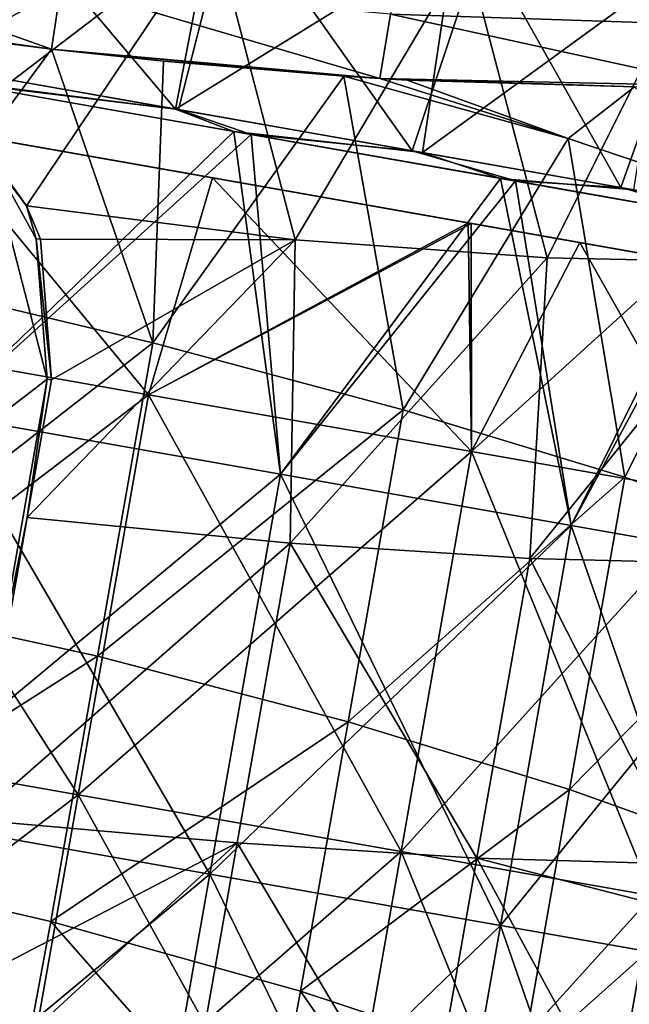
# Model space of a CAD drawing. Extents: x -65 to 803, y -691 to 80.
# Tile 220 of 256: x 690 to 707, y -479 to -453. Entities that reach past the tile are written whole.
import ezdxf

# ---------------------------------------------------------------- set-up
doc = ezdxf.new("R2010")
doc.units = 0
doc.header["$LTSCALE"] = 101.851852
for name, color, linetype in [('1', 7, 'CONTINUOUS'), ('11', 7, 'CONTINUOUS'), ('12', 7, 'CONTINUOUS'), ('13', 7, 'CONTINUOUS'), ('17', 7, 'CONTINUOUS'), ('2', 7, 'CONTINUOUS'), ('20', 7, 'CONTINUOUS'), ('3', 7, 'CONTINUOUS'), ('4', 7, 'CONTINUOUS'), ('48', 7, 'CONTINUOUS'), ('5', 7, 'CONTINUOUS'), ('50', 7, 'CONTINUOUS'), ('51', 7, 'CONTINUOUS'), ('6', 7, 'CONTINUOUS')]:
    doc.layers.add(name, color=color, linetype=linetype)

msp = doc.modelspace()

# ---------------------------------------------------------------- linework, layer by layer
at = {"layer": '1', "linetype": 'CONTINUOUS'}
for points in [[(687.083, -453.734, 37.837), (688.034, -454.226, 37.6), (694.458, -455.035, 35.593), (687.083, -453.734, 37.837)], [(688.034, -454.226, 37.6), (696.036, -455.637, 34.832), (694.458, -455.035, 35.593), (688.034, -454.226, 37.6)], [(694.458, -455.035, 35.593), (696.036, -455.637, 34.832), (701.134, -456.212, 31.954), (694.458, -455.035, 35.593)], [(696.036, -455.637, 34.832), (703.235, -456.907, 30.332), (701.134, -456.212, 31.954), (696.036, -455.637, 34.832)], [(701.134, -456.212, 31.954), (703.235, -456.907, 30.332), (706.84, -457.218, 27.168), (701.134, -456.212, 31.954)], [(703.235, -456.907, 30.332), (709.274, -457.971, 24.324), (706.84, -457.218, 27.168), (703.235, -456.907, 30.332)]]:
    msp.add_3dface(points, dxfattribs=at)
at = {"layer": '11', "linetype": 'CONTINUOUS'}
for points in [[(683.783, -461.002, 36.623), (687.763, -455.536, 36.072), (693.734, -462.757, 33.656), (683.783, -461.002, 36.623)], [(687.763, -455.536, 36.072), (695.464, -456.894, 33.335), (693.734, -462.757, 33.656), (687.763, -455.536, 36.072)], [(695.464, -456.894, 33.335), (702.372, -458.112, 28.927), (693.734, -462.757, 33.656), (695.464, -456.894, 33.335)], [(702.372, -458.112, 28.927), (702.442, -458.124, 28.87), (693.734, -462.757, 33.656), (702.372, -458.112, 28.927)], [(693.734, -462.757, 33.656), (702.442, -458.124, 28.87), (702.459, -464.295, 27.963), (693.734, -462.757, 33.656)], [(702.442, -458.124, 28.87), (708.134, -459.128, 23.077), (702.459, -464.295, 27.963), (702.442, -458.124, 28.87)], [(702.459, -464.295, 27.963), (708.134, -459.128, 23.077), (709.251, -465.493, 20.004), (702.459, -464.295, 27.963)], [(683.783, -461.002, 36.623), (693.734, -462.757, 33.656), (681.877, -471.814, 36.623), (683.783, -461.002, 36.623)], [(681.877, -471.814, 36.623), (693.734, -462.757, 33.656), (691.828, -473.569, 33.656), (681.877, -471.814, 36.623)], [(693.734, -462.757, 33.656), (702.459, -464.295, 27.963), (691.828, -473.569, 33.656), (693.734, -462.757, 33.656)], [(691.828, -473.569, 33.656), (702.459, -464.295, 27.963), (700.553, -475.107, 27.963), (691.828, -473.569, 33.656)], [(702.459, -464.295, 27.963), (709.251, -465.493, 20.004), (700.553, -475.107, 27.963), (702.459, -464.295, 27.963)], [(700.553, -475.107, 27.963), (709.251, -465.493, 20.004), (707.345, -476.305, 20.004), (700.553, -475.107, 27.963)], [(681.877, -471.814, 36.623), (691.828, -473.569, 33.656), (679.97, -482.627, 36.623), (681.877, -471.814, 36.623)], [(679.97, -482.627, 36.623), (691.828, -473.569, 33.656), (689.921, -484.381, 33.656), (679.97, -482.627, 36.623)], [(691.828, -473.569, 33.656), (700.553, -475.107, 27.963), (689.921, -484.381, 33.656), (691.828, -473.569, 33.656)], [(689.921, -484.381, 33.656), (700.553, -475.107, 27.963), (698.646, -485.92, 27.963), (689.921, -484.381, 33.656)], [(700.553, -475.107, 27.963), (707.345, -476.305, 20.004), (698.646, -485.92, 27.963), (700.553, -475.107, 27.963)], [(698.646, -485.92, 27.963), (707.345, -476.305, 20.004), (705.438, -487.117, 20.004), (698.646, -485.92, 27.963)], [(707.345, -476.305, 20.004), (711.653, -477.065, 10.424), (705.438, -487.117, 20.004), (707.345, -476.305, 20.004)], [(705.438, -487.117, 20.004), (711.653, -477.065, 10.424), (709.746, -487.877, 10.424), (705.438, -487.117, 20.004)]]:
    msp.add_3dface(points, dxfattribs=at)
at = {"layer": '12', "linetype": 'CONTINUOUS'}
for points in [[(683.783, -461.002, -36.623), (693.734, -462.757, -33.656), (687.761, -455.536, -36.072), (683.783, -461.002, -36.623)], [(687.761, -455.536, -36.072), (693.734, -462.757, -33.656), (695.456, -456.893, -33.339), (687.761, -455.536, -36.072)], [(693.734, -462.757, -33.656), (702.459, -464.295, -27.963), (695.456, -456.893, -33.339), (693.734, -462.757, -33.656)], [(695.456, -456.893, -33.339), (702.459, -464.295, -27.963), (702.361, -458.11, -28.936), (695.456, -456.893, -33.339)], [(702.361, -458.11, -28.936), (702.459, -464.295, -27.963), (705.384, -458.643, -26.197), (702.361, -458.11, -28.936)], [(702.459, -464.295, -27.963), (709.251, -465.493, -20.004), (705.384, -458.643, -26.197), (702.459, -464.295, -27.963)], [(705.384, -458.643, -26.197), (709.251, -465.493, -20.004), (708.129, -459.127, -23.083), (705.384, -458.643, -26.197)], [(691.828, -473.569, -33.656), (683.783, -461.002, -36.623), (681.877, -471.814, -36.623), (691.828, -473.569, -33.656)], [(693.734, -462.757, -33.656), (683.783, -461.002, -36.623), (691.828, -473.569, -33.656), (693.734, -462.757, -33.656)], [(700.553, -475.107, -27.963), (693.734, -462.757, -33.656), (691.828, -473.569, -33.656), (700.553, -475.107, -27.963)], [(702.459, -464.295, -27.963), (693.734, -462.757, -33.656), (700.553, -475.107, -27.963), (702.459, -464.295, -27.963)], [(707.345, -476.305, -20.004), (702.459, -464.295, -27.963), (700.553, -475.107, -27.963), (707.345, -476.305, -20.004)], [(709.251, -465.493, -20.004), (702.459, -464.295, -27.963), (707.345, -476.305, -20.004), (709.251, -465.493, -20.004)], [(691.828, -473.569, -33.656), (681.877, -471.814, -36.623), (689.921, -484.381, -33.656), (691.828, -473.569, -33.656)], [(698.646, -485.92, -27.963), (691.828, -473.569, -33.656), (689.921, -484.381, -33.656), (698.646, -485.92, -27.963)], [(700.553, -475.107, -27.963), (691.828, -473.569, -33.656), (698.646, -485.92, -27.963), (700.553, -475.107, -27.963)], [(705.438, -487.117, -20.004), (700.553, -475.107, -27.963), (698.646, -485.92, -27.963), (705.438, -487.117, -20.004)], [(707.345, -476.305, -20.004), (700.553, -475.107, -27.963), (705.438, -487.117, -20.004), (707.345, -476.305, -20.004)], [(709.746, -487.877, -10.424), (707.345, -476.305, -20.004), (705.438, -487.117, -20.004), (709.746, -487.877, -10.424)]]:
    msp.add_3dface(points, dxfattribs=at)
at = {"layer": '13', "linetype": 'CONTINUOUS'}
for points in [[(687.763, -455.536, 36.072), (684.21, -454.91, 28.863), (693.322, -456.516, 28.863), (687.763, -455.536, 36.072)], [(684.21, -454.91, 28.863), (690.217, -455.969, 17.884), (693.322, -456.516, 28.863), (684.21, -454.91, 28.863)], [(693.869, -456.613, -15.053), (684.793, -455.013, -4.074), (684.391, -454.942, -15.053), (693.869, -456.613, -15.053)], [(693.869, -456.613, -15.053), (684.391, -454.942, -15.053), (684.766, -455.008, -26.032), (693.869, -456.613, -15.053)], [(684.749, -455.005, 6.905), (684.793, -455.013, -4.074), (694.94, -456.802, 6.905), (684.749, -455.005, 6.905)], [(684.749, -455.005, 6.905), (694.94, -456.802, 6.905), (690.217, -455.969, 17.884), (684.749, -455.005, 6.905)], [(687.761, -455.536, -36.072), (694.995, -456.811, -26.032), (684.766, -455.008, -26.032), (687.761, -455.536, -36.072)], [(694.995, -456.811, -26.032), (693.869, -456.613, -15.053), (684.766, -455.008, -26.032), (694.995, -456.811, -26.032)], [(684.793, -455.013, -4.074), (695.074, -456.825, -4.074), (694.94, -456.802, 6.905), (684.793, -455.013, -4.074)], [(695.074, -456.825, -4.074), (684.793, -455.013, -4.074), (693.869, -456.613, -15.053), (695.074, -456.825, -4.074)], [(687.761, -455.536, -36.072), (695.456, -456.893, -33.339), (694.995, -456.811, -26.032), (687.761, -455.536, -36.072)], [(695.464, -456.894, 33.335), (687.763, -455.536, 36.072), (693.322, -456.516, 28.863), (695.464, -456.894, 33.335)], [(690.217, -455.969, 17.884), (694.94, -456.802, 6.905), (700.783, -457.832, 17.884), (690.217, -455.969, 17.884)], [(690.217, -455.969, 17.884), (700.783, -457.832, 17.884), (693.322, -456.516, 28.863), (690.217, -455.969, 17.884)], [(702.442, -458.124, 28.87), (695.464, -456.894, 33.335), (693.322, -456.516, 28.863), (702.442, -458.124, 28.87)], [(700.783, -457.832, 17.884), (702.442, -458.124, 28.87), (693.322, -456.516, 28.863), (700.783, -457.832, 17.884)], [(703.348, -458.284, -15.053), (695.074, -456.825, -4.074), (693.869, -456.613, -15.053), (703.348, -458.284, -15.053)], [(703.348, -458.284, -15.053), (693.869, -456.613, -15.053), (694.995, -456.811, -26.032), (703.348, -458.284, -15.053)], [(694.94, -456.802, 6.905), (695.074, -456.825, -4.074), (705.132, -458.599, 6.905), (694.94, -456.802, 6.905)], [(694.94, -456.802, 6.905), (705.132, -458.599, 6.905), (700.783, -457.832, 17.884), (694.94, -456.802, 6.905)], [(695.456, -456.893, -33.339), (702.361, -458.11, -28.936), (694.995, -456.811, -26.032), (695.456, -456.893, -33.339)], [(702.361, -458.11, -28.936), (705.384, -458.643, -26.197), (694.995, -456.811, -26.032), (702.361, -458.11, -28.936)], [(705.384, -458.643, -26.197), (703.348, -458.284, -15.053), (694.995, -456.811, -26.032), (705.384, -458.643, -26.197)], [(695.074, -456.825, -4.074), (705.356, -458.638, -4.074), (705.132, -458.599, 6.905), (695.074, -456.825, -4.074)], [(705.356, -458.638, -4.074), (695.074, -456.825, -4.074), (703.348, -458.284, -15.053), (705.356, -458.638, -4.074)], [(702.442, -458.124, 28.87), (702.372, -458.112, 28.927), (695.464, -456.894, 33.335), (702.442, -458.124, 28.87)], [(711.5, -459.722, 17.977), (702.442, -458.124, 28.87), (700.783, -457.832, 17.884), (711.5, -459.722, 17.977)], [(705.132, -458.599, 6.905), (711.5, -459.722, 17.977), (700.783, -457.832, 17.884), (705.132, -458.599, 6.905)], [(711.5, -459.722, 17.977), (708.134, -459.128, 23.077), (702.442, -458.124, 28.87), (711.5, -459.722, 17.977)], [(705.384, -458.643, -26.197), (708.129, -459.127, -23.083), (703.348, -458.284, -15.053), (705.384, -458.643, -26.197)], [(708.129, -459.127, -23.083), (712.478, -459.894, -16.061), (703.348, -458.284, -15.053), (708.129, -459.127, -23.083)], [(712.478, -459.894, -16.061), (712.923, -459.973, -15.088), (703.348, -458.284, -15.053), (712.478, -459.894, -16.061)], [(712.923, -459.973, -15.088), (705.356, -458.638, -4.074), (703.348, -458.284, -15.053), (712.923, -459.973, -15.088)], [(715.447, -460.418, 6.923), (711.5, -459.722, 17.977), (705.132, -458.599, 6.905), (715.447, -460.418, 6.923)], [(705.356, -458.638, -4.074), (715.447, -460.418, 6.923), (705.132, -458.599, 6.905), (705.356, -458.638, -4.074)], [(715.866, -460.491, -4.101), (715.447, -460.418, 6.923), (705.356, -458.638, -4.074), (715.866, -460.491, -4.101)], [(712.923, -459.973, -15.088), (715.174, -460.37, -8.245), (705.356, -458.638, -4.074), (712.923, -459.973, -15.088)], [(715.174, -460.37, -8.245), (715.866, -460.491, -4.101), (705.356, -458.638, -4.074), (715.174, -460.37, -8.245)]]:
    msp.add_3dface(points, dxfattribs=at)
at = {"layer": '17', "color": 7, "linetype": 'CONTINUOUS'}
for points in [[(689.407, -456.221, -44.7), (690.995, -462.336, -44.7), (687.744, -464.829, -44.7), (689.407, -456.221, -44.7)], [(690.697, -458.544, -44.7), (690.995, -462.336, -44.7), (689.407, -456.221, -44.7), (690.697, -458.544, -44.7)], [(690.995, -462.336, -44.7), (689.569, -470.428, -44.7), (687.744, -464.829, -44.7), (690.995, -462.336, -44.7)]]:
    msp.add_3dface(points, dxfattribs=at)
at = {"layer": '2', "linetype": 'CONTINUOUS'}
for points in [[(696.036, -455.637, 34.832), (688.034, -454.226, 37.6), (688.15, -463.295, 37.188), (696.036, -455.637, 34.832)], [(697.295, -464.908, 33.342), (696.036, -455.637, 34.832), (688.15, -463.295, 37.188), (697.295, -464.908, 33.342)], [(703.235, -456.907, 30.332), (696.036, -455.637, 34.832), (697.295, -464.908, 33.342), (703.235, -456.907, 30.332)], [(705.147, -466.292, 27.224), (703.235, -456.907, 30.332), (697.295, -464.908, 33.342), (705.147, -466.292, 27.224)], [(709.274, -457.971, 24.324), (703.235, -456.907, 30.332), (705.147, -466.292, 27.224), (709.274, -457.971, 24.324)], [(711.172, -467.355, 19.25), (709.274, -457.971, 24.324), (705.147, -466.292, 27.224), (711.172, -467.355, 19.25)], [(688.15, -463.295, 37.188), (686.244, -474.108, 37.188), (695.388, -475.72, 33.342), (688.15, -463.295, 37.188)], [(697.295, -464.908, 33.342), (688.15, -463.295, 37.188), (695.388, -475.72, 33.342), (697.295, -464.908, 33.342)], [(697.295, -464.908, 33.342), (695.388, -475.72, 33.342), (703.241, -477.105, 27.224), (697.295, -464.908, 33.342)], [(705.147, -466.292, 27.224), (697.295, -464.908, 33.342), (703.241, -477.105, 27.224), (705.147, -466.292, 27.224)], [(705.147, -466.292, 27.224), (703.241, -477.105, 27.224), (709.266, -478.167, 19.25), (705.147, -466.292, 27.224)], [(711.172, -467.355, 19.25), (705.147, -466.292, 27.224), (709.266, -478.167, 19.25), (711.172, -467.355, 19.25)], [(684.337, -484.92, 37.188), (693.482, -486.532, 33.342), (686.244, -474.108, 37.188), (684.337, -484.92, 37.188)], [(686.244, -474.108, 37.188), (693.482, -486.532, 33.342), (695.388, -475.72, 33.342), (686.244, -474.108, 37.188)], [(693.482, -486.532, 33.342), (701.334, -487.917, 27.224), (695.388, -475.72, 33.342), (693.482, -486.532, 33.342)], [(695.388, -475.72, 33.342), (701.334, -487.917, 27.224), (703.241, -477.105, 27.224), (695.388, -475.72, 33.342)], [(701.334, -487.917, 27.224), (707.36, -488.979, 19.25), (703.241, -477.105, 27.224), (701.334, -487.917, 27.224)], [(703.241, -477.105, 27.224), (707.36, -488.979, 19.25), (709.266, -478.167, 19.25), (703.241, -477.105, 27.224)]]:
    msp.add_3dface(points, dxfattribs=at)
at = {"layer": '20', "color": 7, "linetype": 'CONTINUOUS'}
for points in [[(688.211, -449.166, -41.515), (695.483, -450.109, -39.484), (688.675, -455.317, -41.208), (688.211, -449.166, -41.515)], [(695.483, -450.109, -39.484), (690.441, -457.648, -40.675), (688.675, -455.317, -41.208), (695.483, -450.109, -39.484)], [(697.697, -458.568, -37.906), (690.441, -457.648, -40.675), (695.483, -450.109, -39.484), (697.697, -458.568, -37.906)], [(697.697, -458.568, -37.906), (695.483, -450.109, -39.484), (702.318, -450.752, -36.169), (697.697, -458.568, -37.906)], [(704.499, -459.056, -33.753), (697.697, -458.568, -37.906), (702.318, -450.752, -36.169), (704.499, -459.056, -33.753)], [(704.499, -459.056, -33.753), (702.318, -450.752, -36.169), (708.489, -451.069, -31.686), (704.499, -459.056, -33.753)], [(710.458, -459.184, -28.393), (704.499, -459.056, -33.753), (708.489, -451.069, -31.686), (710.458, -459.184, -28.393)], [(687.18, -452.91, 41.58), (686.553, -459.612, 41.482), (691.115, -453.413, 40.695), (687.18, -452.91, 41.58)], [(686.553, -459.612, 41.482), (693.849, -461.355, 39.352), (691.115, -453.413, 40.695), (686.553, -459.612, 41.482)], [(691.115, -453.413, 40.695), (693.849, -461.355, 39.352), (694.136, -453.739, 39.739), (691.115, -453.413, 40.695)], [(693.849, -461.355, 39.352), (699.009, -454.146, 37.645), (694.136, -453.739, 39.739), (693.849, -461.355, 39.352)], [(700.608, -463.162, 35.882), (699.009, -454.146, 37.645), (693.849, -461.355, 39.352), (700.608, -463.162, 35.882)], [(699.009, -454.146, 37.645), (705.065, -455.832, 33.755), (699.98, -454.208, 37.139), (699.009, -454.146, 37.645)], [(705.065, -455.832, 33.755), (699.009, -454.146, 37.645), (700.608, -463.162, 35.882), (705.065, -455.832, 33.755)], [(699.98, -454.208, 37.139), (705.065, -455.832, 33.755), (700.714, -454.251, 36.736), (699.98, -454.208, 37.139)], [(700.714, -454.251, 36.736), (705.065, -455.832, 33.755), (706.853, -454.432, 32.562), (700.714, -454.251, 36.736)], [(705.065, -455.832, 33.755), (710.325, -457.605, 28.832), (706.853, -454.432, 32.562), (705.065, -455.832, 33.755)], [(706.593, -464.983, 31.194), (705.065, -455.832, 33.755), (700.608, -463.162, 35.882), (706.593, -464.983, 31.194)], [(710.325, -457.605, 28.832), (705.065, -455.832, 33.755), (706.593, -464.983, 31.194), (710.325, -457.605, 28.832)], [(690.441, -457.648, -40.675), (697.697, -458.568, -37.906), (690.814, -458.547, -40.527), (690.441, -457.648, -40.675)], [(711.603, -466.811, 25.437), (710.325, -457.605, 28.832), (706.593, -464.983, 31.194), (711.603, -466.811, 25.437)], [(697.559, -466.771, -37.248), (690.454, -466.078, -40.238), (697.697, -458.568, -37.906), (697.559, -466.771, -37.248)], [(697.697, -458.568, -37.906), (690.454, -466.078, -40.238), (691.11, -462.357, -40.238), (697.697, -458.568, -37.906)], [(690.814, -458.547, -40.527), (697.697, -458.568, -37.906), (691.11, -462.357, -40.238), (690.814, -458.547, -40.527)], [(704.499, -459.056, -33.753), (697.559, -466.771, -37.248), (697.697, -458.568, -37.906), (704.499, -459.056, -33.753)], [(704.033, -467.18, -33.018), (697.559, -466.771, -37.248), (704.499, -459.056, -33.753), (704.033, -467.18, -33.018)], [(710.458, -459.184, -28.393), (704.033, -467.18, -33.018), (704.499, -459.056, -33.753), (710.458, -459.184, -28.393)], [(709.673, -467.329, -27.672), (704.033, -467.18, -33.018), (710.458, -459.184, -28.393), (709.673, -467.329, -27.672)], [(693.849, -461.355, 39.352), (686.553, -459.612, 41.482), (685.035, -468.221, 41.482), (693.849, -461.355, 39.352)], [(692.356, -469.828, 39.352), (693.849, -461.355, 39.352), (685.035, -468.221, 41.482), (692.356, -469.828, 39.352)], [(700.608, -463.162, 35.882), (693.849, -461.355, 39.352), (692.356, -469.828, 39.352), (700.608, -463.162, 35.882)], [(699.122, -471.597, 35.882), (700.608, -463.162, 35.882), (692.356, -469.828, 39.352), (699.122, -471.597, 35.882)], [(706.593, -464.983, 31.194), (700.608, -463.162, 35.882), (699.122, -471.597, 35.882), (706.593, -464.983, 31.194)], [(705.105, -473.431, 31.194), (706.593, -464.983, 31.194), (699.122, -471.597, 35.882), (705.105, -473.431, 31.194)], [(711.603, -466.811, 25.437), (706.593, -464.983, 31.194), (705.105, -473.431, 31.194), (711.603, -466.811, 25.437)], [(697.559, -466.771, -37.248), (689.014, -474.247, -40.239), (690.454, -466.078, -40.238), (697.559, -466.771, -37.248)], [(696.129, -474.873, -37.249), (689.014, -474.247, -40.239), (697.559, -466.771, -37.248), (696.129, -474.873, -37.249)], [(702.602, -475.283, -33.019), (696.129, -474.873, -37.249), (697.559, -466.771, -37.248), (702.602, -475.283, -33.019)], [(704.033, -467.18, -33.018), (702.602, -475.283, -33.019), (697.559, -466.771, -37.248), (704.033, -467.18, -33.018)], [(710.122, -475.218, 25.436), (711.603, -466.811, 25.437), (705.105, -473.431, 31.194), (710.122, -475.218, 25.436)], [(708.238, -475.446, -27.676), (702.602, -475.283, -33.019), (704.033, -467.18, -33.018), (708.238, -475.446, -27.676)], [(709.673, -467.329, -27.672), (708.238, -475.446, -27.676), (704.033, -467.18, -33.018), (709.673, -467.329, -27.672)], [(692.356, -469.828, 39.352), (685.035, -468.221, 41.482), (683.787, -475.303, 41.482), (692.356, -469.828, 39.352)], [(691.093, -476.997, 39.352), (692.356, -469.828, 39.352), (683.787, -475.303, 41.482), (691.093, -476.997, 39.352)], [(699.122, -471.597, 35.882), (692.356, -469.828, 39.352), (691.093, -476.997, 39.352), (699.122, -471.597, 35.882)], [(697.84, -478.877, 35.881), (699.122, -471.597, 35.882), (691.093, -476.997, 39.352), (697.84, -478.877, 35.881)], [(705.105, -473.431, 31.194), (699.122, -471.597, 35.882), (697.84, -478.877, 35.881), (705.105, -473.431, 31.194)], [(703.798, -480.854, 31.193), (705.105, -473.431, 31.194), (697.84, -478.877, 35.881), (703.798, -480.854, 31.193)], [(710.122, -475.218, 25.436), (705.105, -473.431, 31.194), (703.798, -480.854, 31.193), (710.122, -475.218, 25.436)], [(689.014, -474.247, -40.239), (696.129, -474.873, -37.249), (688.175, -479.004, -40.239), (689.014, -474.247, -40.239)], [(694.706, -482.934, -37.249), (687.508, -482.789, -40.239), (696.129, -474.873, -37.249), (694.706, -482.934, -37.249)], [(696.129, -474.873, -37.249), (687.508, -482.789, -40.239), (688.175, -479.004, -40.239), (696.129, -474.873, -37.249)], [(701.176, -483.355, -33.021), (694.706, -482.934, -37.249), (696.129, -474.873, -37.249), (701.176, -483.355, -33.021)], [(702.602, -475.283, -33.019), (701.176, -483.355, -33.021), (696.129, -474.873, -37.249), (702.602, -475.283, -33.019)], [(690.274, -481.407, 39.367), (683.787, -475.303, 41.482), (683.042, -479.408, 41.486), (690.274, -481.407, 39.367)], [(691.093, -476.997, 39.352), (683.787, -475.303, 41.482), (690.274, -481.407, 39.367), (691.093, -476.997, 39.352)], [(706.874, -483.174, -27.677), (701.176, -483.355, -33.021), (702.602, -475.283, -33.019), (706.874, -483.174, -27.677)], [(708.021, -476.678, -27.676), (706.874, -483.174, -27.677), (702.602, -475.283, -33.019), (708.021, -476.678, -27.676)], [(708.238, -475.446, -27.676), (708.021, -476.678, -27.676), (702.602, -475.283, -33.019), (708.238, -475.446, -27.676)], [(708.782, -482.826, 25.434), (710.122, -475.218, 25.436), (703.798, -480.854, 31.193), (708.782, -482.826, 25.434)], [(696.943, -483.646, 35.914), (691.093, -476.997, 39.352), (690.274, -481.407, 39.367), (696.943, -483.646, 35.914)], [(697.84, -478.877, 35.881), (691.093, -476.997, 39.352), (696.943, -483.646, 35.914), (697.84, -478.877, 35.881)], [(702.818, -486.034, 31.249), (697.84, -478.877, 35.881), (696.943, -483.646, 35.914), (702.818, -486.034, 31.249)], [(703.798, -480.854, 31.193), (697.84, -478.877, 35.881), (702.818, -486.034, 31.249), (703.798, -480.854, 31.193)]]:
    msp.add_3dface(points, dxfattribs=at)
at = {"layer": '3', "linetype": 'CONTINUOUS'}
for points in [[(696.501, -455.719, -34.606), (688.15, -463.295, -37.188), (688.536, -454.315, -37.484), (696.501, -455.719, -34.606)], [(697.295, -464.908, -33.342), (688.15, -463.295, -37.188), (696.501, -455.719, -34.606), (697.295, -464.908, -33.342)], [(703.639, -456.978, -30.007), (697.295, -464.908, -33.342), (696.501, -455.719, -34.606), (703.639, -456.978, -30.007)], [(705.147, -466.292, -27.224), (697.295, -464.908, -33.342), (703.639, -456.978, -30.007), (705.147, -466.292, -27.224)], [(709.596, -458.028, -23.917), (705.147, -466.292, -27.224), (703.639, -456.978, -30.007), (709.596, -458.028, -23.917)], [(711.172, -467.355, -19.25), (705.147, -466.292, -27.224), (709.596, -458.028, -23.917), (711.172, -467.355, -19.25)], [(688.15, -463.295, -37.188), (697.295, -464.908, -33.342), (686.244, -474.108, -37.188), (688.15, -463.295, -37.188)], [(697.295, -464.908, -33.342), (695.388, -475.72, -33.342), (686.244, -474.108, -37.188), (697.295, -464.908, -33.342)], [(697.295, -464.908, -33.342), (705.147, -466.292, -27.224), (695.388, -475.72, -33.342), (697.295, -464.908, -33.342)], [(705.147, -466.292, -27.224), (703.241, -477.105, -27.224), (695.388, -475.72, -33.342), (705.147, -466.292, -27.224)], [(705.147, -466.292, -27.224), (711.172, -467.355, -19.25), (703.241, -477.105, -27.224), (705.147, -466.292, -27.224)], [(711.172, -467.355, -19.25), (709.266, -478.167, -19.25), (703.241, -477.105, -27.224), (711.172, -467.355, -19.25)], [(695.388, -475.72, -33.342), (684.337, -484.92, -37.188), (686.244, -474.108, -37.188), (695.388, -475.72, -33.342)], [(693.482, -486.532, -33.342), (684.337, -484.92, -37.188), (695.388, -475.72, -33.342), (693.482, -486.532, -33.342)], [(703.241, -477.105, -27.224), (693.482, -486.532, -33.342), (695.388, -475.72, -33.342), (703.241, -477.105, -27.224)], [(701.334, -487.917, -27.224), (693.482, -486.532, -33.342), (703.241, -477.105, -27.224), (701.334, -487.917, -27.224)], [(709.266, -478.167, -19.25), (701.334, -487.917, -27.224), (703.241, -477.105, -27.224), (709.266, -478.167, -19.25)], [(707.36, -488.979, -19.25), (701.334, -487.917, -27.224), (709.266, -478.167, -19.25), (707.36, -488.979, -19.25)]]:
    msp.add_3dface(points, dxfattribs=at)
at = {"layer": '4', "linetype": 'CONTINUOUS'}
for points in [[(694.542, -455.05, -35.558), (688.536, -454.315, -37.484), (687.618, -453.829, -37.728), (694.542, -455.05, -35.558)], [(696.501, -455.719, -34.606), (688.536, -454.315, -37.484), (694.542, -455.05, -35.558), (696.501, -455.719, -34.606)], [(700.857, -456.163, -32.142), (696.501, -455.719, -34.606), (694.542, -455.05, -35.558), (700.857, -456.163, -32.142)], [(703.639, -456.978, -30.007), (696.501, -455.719, -34.606), (700.857, -456.163, -32.142), (703.639, -456.978, -30.007)], [(706.492, -457.157, -27.519), (703.639, -456.978, -30.007), (700.857, -456.163, -32.142), (706.492, -457.157, -27.519)], [(709.596, -458.028, -23.917), (703.639, -456.978, -30.007), (706.492, -457.157, -27.519), (709.596, -458.028, -23.917)], [(711.241, -457.994, -21.771), (709.596, -458.028, -23.917), (706.492, -457.157, -27.519), (711.241, -457.994, -21.771)]]:
    msp.add_3dface(points, dxfattribs=at)
at = {"layer": '48', "color": 7, "linetype": 'CONTINUOUS'}
for points in [[(682.27, -452.165, 42.141), (691.115, -453.413, 40.695), (682.579, -450.378, 33.606), (682.27, -452.165, 42.141)], [(682.579, -450.378, 33.606), (691.115, -453.413, 40.695), (691.376, -451.677, 32.439), (682.579, -450.378, 33.606)], [(700.567, -450.742, 20.599), (700.263, -452.467, 28.84), (709.236, -452.769, 22.907), (700.567, -450.742, 20.599)], [(709.517, -451.17, 15.272), (700.567, -450.742, 20.599), (709.236, -452.769, 22.907), (709.517, -451.17, 15.272)], [(691.115, -453.413, 40.695), (699.98, -454.208, 37.139), (691.376, -451.677, 32.439), (691.115, -453.413, 40.695)], [(691.376, -451.677, 32.439), (699.98, -454.208, 37.139), (700.263, -452.467, 28.84), (691.376, -451.677, 32.439)], [(682.27, -452.165, 42.141), (687.18, -452.91, 41.58), (691.115, -453.413, 40.695), (682.27, -452.165, 42.141)], [(699.98, -454.208, 37.139), (709.135, -454.404, 30.567), (700.263, -452.467, 28.84), (699.98, -454.208, 37.139)], [(700.263, -452.467, 28.84), (709.135, -454.404, 30.567), (709.236, -452.769, 22.907), (700.263, -452.467, 28.84)], [(699.009, -454.146, 37.645), (699.98, -454.208, 37.139), (691.115, -453.413, 40.695), (699.009, -454.146, 37.645)], [(699.009, -454.146, 37.645), (691.115, -453.413, 40.695), (694.136, -453.739, 39.739), (699.009, -454.146, 37.645)], [(699.98, -454.208, 37.139), (700.714, -454.251, 36.736), (706.853, -454.432, 32.562), (699.98, -454.208, 37.139)], [(699.98, -454.208, 37.139), (706.853, -454.432, 32.562), (709.135, -454.404, 30.567), (699.98, -454.208, 37.139)]]:
    msp.add_3dface(points, dxfattribs=at)
at = {"layer": '5', "linetype": 'CONTINUOUS'}
for points in [[(696.001, -449.31, -35.887), (687.618, -453.829, -37.728), (688.517, -447.99, -38.239), (696.001, -449.31, -35.887)], [(694.542, -455.05, -35.558), (687.618, -453.829, -37.728), (696.001, -449.31, -35.887), (694.542, -455.05, -35.558)], [(700.857, -456.163, -32.142), (694.542, -455.05, -35.558), (696.001, -449.31, -35.887), (700.857, -456.163, -32.142)], [(702.742, -450.499, -32.125), (700.857, -456.163, -32.142), (696.001, -449.31, -35.887), (702.742, -450.499, -32.125)], [(706.492, -457.157, -27.519), (700.857, -456.163, -32.142), (702.742, -450.499, -32.125), (706.492, -457.157, -27.519)], [(708.49, -451.512, -27.2), (706.492, -457.157, -27.519), (702.742, -450.499, -32.125), (708.49, -451.512, -27.2)], [(711.241, -457.994, -21.771), (706.492, -457.157, -27.519), (708.49, -451.512, -27.2), (711.241, -457.994, -21.771)]]:
    msp.add_3dface(points, dxfattribs=at)
at = {"layer": '50', "color": 7, "linetype": 'CONTINUOUS'}
for points in [[(690.441, -457.648, -40.675), (689.407, -456.221, -44.7), (688.675, -455.317, -41.208), (690.441, -457.648, -40.675)], [(690.697, -458.544, -44.7), (689.407, -456.221, -44.7), (690.441, -457.648, -40.675), (690.697, -458.544, -44.7)], [(690.697, -458.544, -44.7), (690.441, -457.648, -40.675), (690.814, -458.547, -40.527), (690.697, -458.544, -44.7)], [(690.995, -462.336, -44.7), (690.697, -458.544, -44.7), (691.11, -462.357, -40.238), (690.995, -462.336, -44.7)], [(690.697, -458.544, -44.7), (690.814, -458.547, -40.527), (691.11, -462.357, -40.238), (690.697, -458.544, -44.7)]]:
    msp.add_3dface(points, dxfattribs=at)
at = {"layer": '51', "color": 7, "linetype": 'CONTINUOUS'}
for points in [[(689.569, -470.428, -44.7), (690.995, -462.336, -44.7), (690.454, -466.078, -40.238), (689.569, -470.428, -44.7)], [(690.454, -466.078, -40.238), (690.995, -462.336, -44.7), (691.11, -462.357, -40.238), (690.454, -466.078, -40.238)], [(689.014, -474.247, -40.239), (689.569, -470.428, -44.7), (690.454, -466.078, -40.238), (689.014, -474.247, -40.239)]]:
    msp.add_3dface(points, dxfattribs=at)
at = {"layer": '6', "linetype": 'CONTINUOUS'}
for points in [[(687.083, -453.734, 37.837), (694.458, -455.035, 35.593), (688.523, -447.991, 38.238), (687.083, -453.734, 37.837)], [(688.523, -447.991, 38.238), (694.458, -455.035, 35.593), (695.577, -449.235, 36.067), (688.523, -447.991, 38.238)], [(695.577, -449.235, 36.067), (694.458, -455.035, 35.593), (702.009, -450.369, 32.625), (695.577, -449.235, 36.067)], [(694.458, -455.035, 35.593), (701.134, -456.212, 31.954), (702.009, -450.369, 32.625), (694.458, -455.035, 35.593)], [(702.009, -450.369, 32.625), (701.134, -456.212, 31.954), (707.751, -451.382, 27.951), (702.009, -450.369, 32.625)], [(701.134, -456.212, 31.954), (706.84, -457.218, 27.168), (707.751, -451.382, 27.951), (701.134, -456.212, 31.954)]]:
    msp.add_3dface(points, dxfattribs=at)

doc.saveas('drawing.dxf')
